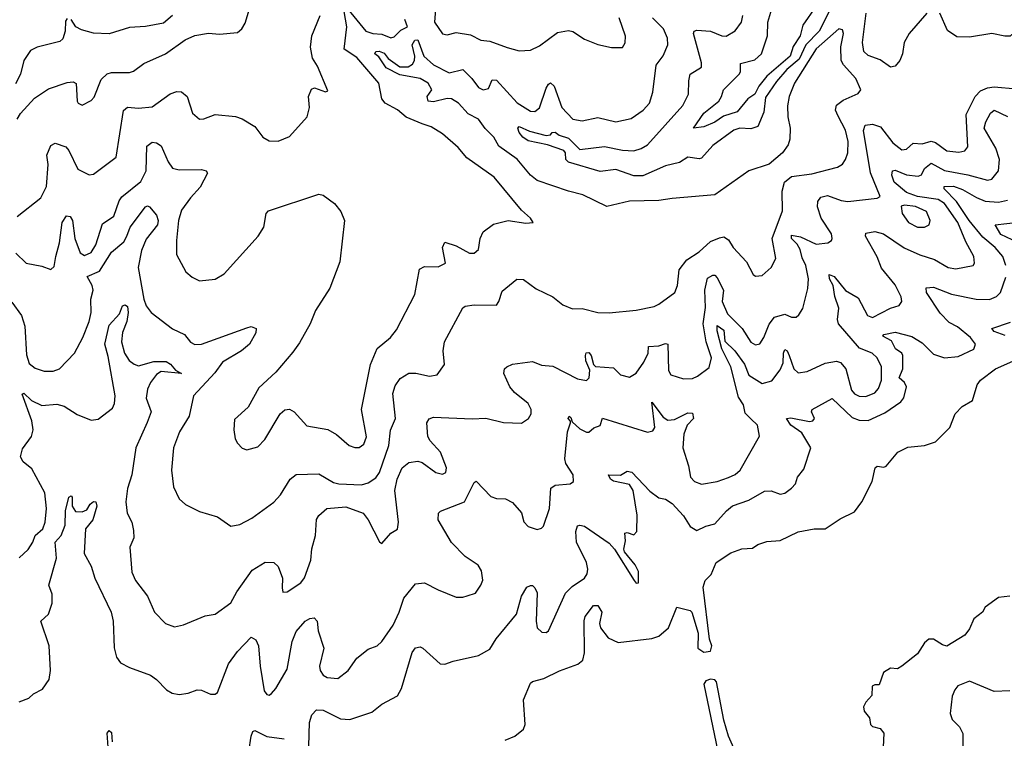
# Model space of a CAD drawing. Extents: x 1843161 to 1959474, y 907081 to 1016326.
# Tile 153 of 256: x 1865057 to 1869430, y 978534 to 981726. Entities that reach past the tile are written whole.
import ezdxf

# ---------------------------------------------------------------- set-up
doc = ezdxf.new("R2010")
doc.units = 0

msp = doc.modelspace()

# ---------------------------------------------------------------- linework, layer by layer
at = {"layer": '0CON20XD'}
for points in [[(1865045.7, 981285), (1865060.6, 981309.4), (1865121.9, 981378.1), (1865185, 981419.2), (1865267.1, 981447.1), (1865295, 981450), (1865307, 981443), (1865312.5, 981365), (1865316.7, 981355), (1865335, 981346.7), (1865375, 981366.7), (1865387.9, 981382.1), (1865418.9, 981461.1), (1865445, 981485.6), (1865465, 981491.9), (1865545, 981491.4), (1865561.7, 981498.3), (1865608.7, 981531.3), (1865705, 981574.3), (1865792.4, 981637.6), (1865834.3, 981655.7), (1865895, 981666.2), (1865945, 981662.5), (1866025, 981668.8), (1866043.8, 981685), (1866058.8, 981711.2), (1866077.5, 981775)], [(1866269.8, 980250.2), (1866195, 980160), (1866118.3, 980091.7), (1866071.2, 980005), (1866010.3, 979949.7), (1866007.5, 979905), (1866014.3, 979864.3), (1866023.8, 979845), (1866045, 979823.8), (1866065, 979816.2), (1866115, 979828.8), (1866145, 979862), (1866213.8, 979975), (1866235, 979993.3), (1866255, 979996.2), (1866276.2, 979985), (1866332, 979922), (1866425, 979905.6), (1866463.6, 979883.6), (1866520, 979835), (1866545, 979825.6), (1866565, 979825.6), (1866585, 979840.8), (1866596.5, 979873.5), (1866574.6, 979995.4), (1866614.8, 980195.2), (1866644.3, 980265.7), (1866704, 980315), (1866731.1, 980348.9), (1866811.5, 980505), (1866832.5, 980617.5), (1866855, 980630.6), (1866915, 980628.5), (1866947.8, 980645), (1866934.4, 980715), (1866945, 980738.8), (1866995, 980722.2), (1867055, 980690), (1867075, 980689.4), (1867094.4, 980705.6), (1867101.9, 980755), (1867115.7, 980784.3), (1867161.7, 980818.3), (1867226, 980834), (1867305, 980822.2), (1867337.5, 980825), (1867326.2, 980845), (1867285, 980880), (1867165, 981026.7), (1867042.4, 981112.4), (1867005, 981158.5), (1866935, 981220), (1866885, 981249.7), (1866845, 981263.2), (1866772.9, 981292.9), (1866735, 981326.2), (1866680, 981355), (1866665.6, 981375), (1866651.9, 981445), (1866555, 981558.4), (1866498.7, 981595), (1866510, 981695), (1866497.4, 981762.6)], [(1866515, 981772.9), (1866595, 981676.1), (1866625, 981665.4), (1866665, 981661.8), (1866705, 981645.5), (1866720.2, 981649.8), (1866750.4, 981679.6), (1866779.4, 981695), (1866767.4, 981727.4)], [(1866903.2, 981773.2), (1866900, 981715), (1866935, 981664.2), (1866955, 981658.6), (1866995, 981668.9), (1867059.7, 981659.7), (1867105, 981636), (1867145, 981631.1), (1867222.3, 981602.3), (1867275, 981587.3), (1867325, 981590.9), (1867365, 981610), (1867445, 981670), (1867495, 981678.6), (1867513.4, 981673.4), (1867565, 981639.2), (1867625, 981616.7), (1867685, 981602.5), (1867735, 981602.5), (1867746, 981624), (1867747.5, 981652.5), (1867720, 981735)], [(1868655, 981769.2), (1868607.4, 981675), (1868548.3, 981615), (1868518.5, 981551.5), (1868463.6, 981505), (1868418.2, 981451.8), (1868368.7, 981381.3), (1868361.9, 981315), (1868335, 981252.5), (1868305, 981242), (1868255, 981243.8), (1868229.2, 981235), (1868135, 981167.3), (1868085, 981111.5), (1868075, 981107.8), (1868025, 981115.4), (1867987.7, 981092.3), (1867925, 981076.5), (1867825, 981032.8), (1867785, 981032.4), (1867705, 981061.4), (1867635, 981052), (1867495, 981093.5), (1867483.3, 981105), (1867480.4, 981135), (1867473.6, 981145), (1867401.2, 981171.2), (1867315, 981187.8), (1867290.9, 981205), (1867275.5, 981225), (1867270, 981245), (1867275, 981252), (1867321.5, 981231.5), (1867395, 981211.6), (1867415.2, 981214.8), (1867422.3, 981225), (1867435, 981226.6), (1867452.7, 981212.7), (1867495, 981200.5), (1867545, 981149.7), (1867655, 981163.4), (1867733.8, 981146.2), (1867785, 981144.4), (1867816.5, 981153.5), (1867845, 981171), (1868002.4, 981345), (1868027.8, 981395), (1868028.7, 981455), (1868035.3, 981484.7), (1868084.6, 981515.4), (1868085.9, 981535), (1868050, 981665), (1868052.5, 981675), (1868065, 981680), (1868125, 981674.7), (1868175, 981654.6), (1868195, 981652.9), (1868235, 981677.1), (1868263.1, 981715), (1868268.5, 981745)], [(1868593.4, 981785), (1868535, 981701.5), (1868523.8, 981655), (1868492.5, 981607.5), (1868478.9, 981565), (1868374.9, 981475.1), (1868339.1, 981430.9), (1868321.4, 981395), (1868291.3, 981375), (1868243.4, 981316.6), (1868182.2, 981297.8), (1868145, 981271.6), (1868095, 981250.5), (1868050, 981245), (1868095, 981311.4), (1868161.5, 981365), (1868174.5, 981385), (1868183.1, 981415), (1868252.5, 981485), (1868258.2, 981495), (1868258.7, 981531.3), (1868322.6, 981547.4), (1868351.8, 981575), (1868378.6, 981655), (1868379.3, 981715), (1868398.1, 981775)], [(1869085.7, 981755), (1869007.5, 981665), (1868984.6, 981625), (1868978, 981575), (1868966.2, 981545), (1868945, 981520), (1868925, 981515.6), (1868878.4, 981548.4), (1868825, 981567.3), (1868806.5, 981585), (1868800, 981625), (1868816.4, 981755)], [(1869705, 981765.2), (1869540.2, 981709.8), (1869495, 981689.3), (1869456.2, 981653.8), (1869432.9, 981652.9), (1869375, 981665.3), (1869275, 981648.8), (1869219.8, 981649.8), (1869178.1, 981678.1), (1869143.5, 981755)], [(1865268.3, 981731.7), (1865260.7, 981719.3), (1865258.8, 981675), (1865248.8, 981641.2), (1865235, 981630), (1865135, 981604.5), (1865105, 981588.9), (1865075.4, 981545), (1865060.4, 981485), (1865038.7, 981441.3)], [(1865045, 980851.9), (1865150.8, 980935), (1865175.4, 980985), (1865183.3, 981083.3), (1865176.9, 981125), (1865195, 981168), (1865215, 981177.8), (1865261.5, 981161.5), (1865275.3, 981145.3), (1865315, 981063.1), (1865365, 981037.5), (1865385, 981040), (1865485, 981116.2), (1865517.7, 981322.3), (1865535, 981337.5), (1865585, 981332.7), (1865645, 981339.6), (1865725, 981396.8), (1865755, 981407.6), (1865775, 981406.6), (1865800, 981385), (1865825, 981310.8), (1865855, 981284.3), (1865875, 981285.6), (1865925, 981304.5), (1866015, 981296), (1866045, 981286), (1866101.9, 981251.9), (1866136.2, 981205), (1866165, 981188), (1866205, 981186.2), (1866255, 981208), (1866334, 981295), (1866344.1, 981335.9), (1866340, 981385), (1866352.3, 981417.7), (1866366.2, 981423.8), (1866415, 981406), (1866425, 981410), (1866379.3, 981519.3), (1866357.5, 981555), (1866348.5, 981605), (1866354.4, 981655), (1866391.4, 981745)], [(1865735, 981745.6), (1865695, 981711.4), (1865615, 981696), (1865545, 981691.4), (1865454.1, 981664.1), (1865385, 981666), (1865331.2, 981681.2), (1865306.7, 981695), (1865285, 981727.5)], [(1867955, 980931.5), (1867895, 980923.6), (1867765, 980920.4), (1867665, 980896.4), (1867558.7, 980948.7), (1867495, 980964), (1867355, 981012.7), (1867325.5, 981035), (1867266.8, 981106.8), (1867184.4, 981165), (1867162.5, 981205), (1867123.7, 981243.7), (1867095, 981283.8), (1867048.2, 981308.2), (1867005.7, 981355), (1866975, 981374.4), (1866955, 981377), (1866895, 981360.9), (1866871.3, 981365), (1866866.4, 981385), (1866887, 981415), (1866871.1, 981445), (1866835, 981465.2), (1866745, 981482.1), (1866685, 981512.5), (1866651.3, 981561.3), (1866634.6, 981575), (1866639.2, 981585), (1866653.7, 981586.3), (1866675, 981577.7), (1866693.5, 981553.5), (1866745, 981517.5), (1866782.5, 981517.5), (1866801.7, 981528.3), (1866810.9, 981545), (1866812, 981565), (1866800.3, 981615), (1866811.4, 981635), (1866825, 981637.6), (1866852.4, 981565), (1866895, 981525.7), (1866965, 981490.4), (1867025, 981505.4), (1867065.4, 981465.4), (1867095, 981425.7), (1867115, 981415.2), (1867139.4, 981420.6), (1867155, 981459.5), (1867175, 981457), (1867266.5, 981356.5), (1867325, 981320), (1867345, 981318.4), (1867365, 981334.6), (1867395, 981421.9), (1867405, 981440.5), (1867415, 981445.5), (1867431.1, 981431.1), (1867465, 981335.6), (1867514.3, 981284.3), (1867555, 981276.7), (1867625, 981291.5), (1867705, 981273.1), (1867772.5, 981287.5), (1867825.7, 981325), (1867853.8, 981356.2), (1867868.8, 981405), (1867883.2, 981525), (1867914.2, 981565.8), (1867936.2, 981615), (1867933.9, 981645), (1867915.8, 981685), (1867868.1, 981735)], [(1865021.7, 980471.7), (1865065, 980412.5), (1865079.2, 980365), (1865087.1, 980237.1), (1865099.1, 980199.1), (1865125, 980178.9), (1865165, 980165.3), (1865205, 980164.7), (1865234.4, 980175), (1865300.8, 980245), (1865337.5, 980315), (1865365.4, 980385), (1865373.6, 980425), (1865372.9, 980485), (1865382.8, 980525), (1865379.3, 980545), (1865357.1, 980585), (1865411.4, 980608.6), (1865465, 980693.1), (1865519.8, 980740.2), (1865532.1, 980765), (1865547.3, 980805), (1865615, 980894.5), (1865625, 980898.9), (1865632.9, 980895), (1865665, 980858.2), (1865671.8, 980835), (1865668.8, 980815), (1865617.9, 980752.1), (1865598.5, 980701.5), (1865583.6, 980625), (1865608.9, 980485), (1865618.2, 980455), (1865640.6, 980425), (1865735, 980353.5), (1865788.2, 980328.2), (1865815, 980294.4), (1865835, 980283.5), (1865865, 980285.4), (1866065, 980358.1), (1866085, 980363.8), (1866106.7, 980355), (1866106, 980335), (1866076.9, 980285), (1866042.2, 980255), (1865957.3, 980205), (1865923, 980157), (1865829.5, 980055), (1865810, 979965), (1865766.7, 979895), (1865740.5, 979825), (1865730.9, 979725), (1865740.6, 979650.6), (1865765, 979598), (1865793.3, 979573.3), (1865855, 979542.5), (1865935, 979518.8), (1865995, 979476), (1866035, 979484.3), (1866087.6, 979512.4), (1866186.1, 979583.9), (1866214.6, 979615.4), (1866258.6, 979685), (1866285, 979705.6), (1866385, 979708.7), (1866450.9, 979670.9), (1866475, 979664.8), (1866575, 979659.7), (1866605, 979669.6), (1866638.8, 979691.2), (1866655, 979714.3), (1866696.7, 979835), (1866703.1, 979903.1), (1866726.7, 979955), (1866713.6, 980066.4), (1866725, 980100), (1866747.2, 980132.8), (1866785, 980155.5), (1866816.1, 980156.1), (1866876.8, 980143.2), (1866911.3, 980148.7), (1866944, 980195), (1866937.8, 980255), (1866943.9, 980296.1), (1867025, 980446.7), (1867035.9, 980454.1), (1867075, 980460), (1867175, 980458.8), (1867185.5, 980474.5), (1867199.2, 980520.8), (1867265, 980574.2), (1867295, 980572), (1867350.6, 980530.6), (1867425, 980495.8), (1867469.2, 980459.2), (1867512.3, 980442.3), (1867555, 980444.2), (1867625, 980425.8), (1867675, 980424.4), (1867795, 980436.7), (1867875, 980453.1), (1867895, 980462.9), (1867966.9, 980515), (1867979.2, 980545), (1867985.8, 980615), (1868020.4, 980659.6), (1868074.6, 980695), (1868125, 980740.7), (1868165, 980758), (1868185, 980761.5), (1868205, 980748.9), (1868226.2, 980715), (1868285, 980651.4), (1868314.5, 980595), (1868325, 980587.1), (1868355, 980590.6), (1868394.3, 980625), (1868415.5, 980665), (1868398.8, 980755), (1868445, 980877.5), (1868442.9, 980965), (1868454.5, 981005), (1868485, 981029.5), (1868575, 981041.6), (1868689.3, 981070.7), (1868711.1, 981085), (1868725, 981106), (1868734.7, 981135.3), (1868736.8, 981185), (1868724.4, 981235), (1868691.7, 981298.3), (1868679.6, 981325), (1868685, 981346.1), (1868715, 981368.9), (1868781.7, 981398.3), (1868792.5, 981415), (1868771.1, 981465), (1868716, 981526), (1868705.6, 981545), (1868703.6, 981606.4), (1868715.4, 981665.4), (1868710.7, 981680.7), (1868695, 981685.4), (1868595, 981596.5), (1868498.1, 981445), (1868474.3, 981385), (1868466.8, 981343.2), (1868468, 981295), (1868479.1, 981245), (1868478.2, 981195), (1868469.5, 981170.5), (1868445, 981134.5), (1868385.4, 981084.6), (1868295, 981055.6), (1868145, 980948.1), (1867955, 980931.5)], [(1865055, 979336.2), (1865095, 979372.5), (1865115.3, 979405), (1865125, 979435.4), (1865160.3, 979465), (1865170, 979495), (1865175.5, 979555), (1865168.1, 979625), (1865110.9, 979730.9), (1865072.9, 979762.9), (1865060.8, 979785), (1865069.2, 979820.8), (1865110, 979875), (1865116.9, 979905), (1865110.9, 979945), (1865067.5, 980062.5), (1865075, 980067.8), (1865110, 980035), (1865155, 980012.5), (1865222, 980018), (1865255, 980010), (1865312.6, 979972.6), (1865375, 979948), (1865405, 979952), (1865468.8, 980001.2), (1865478.1, 980021.9), (1865480.4, 980055), (1865450.5, 980230.5), (1865434.8, 980285), (1865455, 980370), (1865500.6, 980419.4), (1865514.2, 980455.8), (1865525, 980459.7), (1865535, 980452.5), (1865538.6, 980425), (1865532.8, 980385), (1865512.8, 980337.2), (1865509.4, 980295), (1865523, 980245), (1865542.7, 980212.7), (1865565, 980195.6), (1865585, 980189.5), (1865652, 980208), (1865707.5, 980207.5), (1865726.5, 980196.5), (1865748.9, 980168.9), (1865776.2, 980155), (1865685, 980163.1), (1865665, 980150.9), (1865637.5, 980115), (1865624.2, 980085.8), (1865618.9, 980045), (1865641.4, 979985), (1865623, 979937), (1865572.1, 979825), (1865555.3, 979705), (1865535, 979643.8), (1865527.6, 979585), (1865534.1, 979534.1), (1865554.6, 979494.6), (1865562.3, 979457.7), (1865563.8, 979425), (1865546.4, 979383.6), (1865555, 979272.5), (1865571.1, 979235), (1865624.5, 979165), (1865655, 979094), (1865704, 979045), (1865745, 979029.4), (1865785, 979038.6), (1865881.2, 979078.8), (1865925, 979086.2), (1865994.5, 979135.5), (1866022, 979185), (1866089.5, 979280.5), (1866146.9, 979316.9), (1866185, 979315.7), (1866205, 979297.5), (1866223.8, 979245), (1866223.1, 979203.1), (1866225, 979183.8), (1866245, 979184.2), (1866305, 979225.6), (1866322.4, 979247.6), (1866350.2, 979325), (1866354.8, 979375.2), (1866370, 979435), (1866375, 979506.7), (1866385, 979524), (1866421.2, 979555), (1866505, 979562.9), (1866582.5, 979535), (1866604.4, 979505), (1866655, 979406.7), (1866665, 979400), (1866705, 979446), (1866735, 979463.8), (1866739.4, 979495), (1866722.4, 979635), (1866734.1, 979685.9), (1866755.6, 979735), (1866785, 979760), (1866825, 979765.8), (1866845, 979759.2), (1866905, 979714.4), (1866935, 979707.5), (1866950, 979715), (1866952.5, 979735), (1866925.6, 979805), (1866880, 979855), (1866869.4, 979875), (1866865.8, 979935), (1866875, 979953.8), (1866895, 979960.6), (1867066.9, 979953.1), (1867127, 979957), (1867205, 979936.9), (1867285.8, 979934.2), (1867316.2, 979955), (1867328, 979975), (1867329.2, 979995), (1867315, 980020.8), (1867255, 980070), (1867233.9, 980095), (1867207.8, 980155), (1867210, 980175), (1867220, 980185), (1867245, 980195.7), (1867335, 980207.5), (1867375, 980191.1), (1867425, 980186.9), (1867535, 980131.1), (1867575, 980123.8), (1867586.5, 980135), (1867589, 980169), (1867571.4, 980211.4), (1867569.6, 980235), (1867573.6, 980246.4), (1867585, 980247.8), (1867595, 980234.4), (1867605.2, 980195.2), (1867615, 980185.3), (1867695, 980180), (1867725, 980149.4), (1867765, 980137.8), (1867795, 980156.9), (1867828.5, 980205), (1867847.7, 980245), (1867850, 980275), (1867895, 980277.6), (1867925, 980287.7), (1867935.6, 980284.4), (1867938.8, 980168.8), (1867948.8, 980148.8), (1868005, 980130.5), (1868045, 980132.7), (1868067.8, 980142.2), (1868119.3, 980180.7), (1868129.7, 980225), (1868105.5, 980295.5), (1868092.4, 980375), (1868102.7, 980447.3), (1868099.5, 980525), (1868112, 980578), (1868135, 980591.8), (1868145, 980590.9), (1868155, 980580.3), (1868183.1, 980525), (1868177.5, 980475), (1868200.5, 980420.5), (1868265.3, 980355), (1868305, 980294.6), (1868325, 980282.7), (1868343.6, 980286.4), (1868362.1, 980315), (1868386, 980374), (1868409.2, 980405), (1868455, 980418.9), (1868485, 980405.6), (1868505, 980405.7), (1868517.5, 980415), (1868535, 980443.8), (1868557.6, 980532.4), (1868560.6, 980575), (1868548.2, 980635), (1868531.9, 980668.1), (1868523.5, 980705), (1868509.5, 980729.5), (1868484.4, 980755), (1868485, 980768.6), (1868525, 980761.3), (1868595, 980729.7), (1868646.2, 980735), (1868661.9, 980745), (1868665.4, 980754.6), (1868662.3, 980775), (1868616.6, 980845), (1868600, 980895), (1868601.2, 980918.8), (1868615, 980938.6), (1868645, 980945.6), (1868705, 980923.2), (1868735, 980918.5), (1868865, 980933.3), (1868878.3, 980941.7), (1868836.2, 981046.2), (1868805.4, 981234.6), (1868812.1, 981257.9), (1868845, 981262), (1868879.8, 981249.8), (1868935, 981178.7), (1868975, 981148.2), (1868995, 981151.2), (1869025, 981178.6), (1869065, 981174.7), (1869105, 981186.9), (1869125, 981181.2), (1869175, 981144.1), (1869227.6, 981137.6), (1869255, 981143.5), (1869268.1, 981161.9), (1869261.4, 981305), (1869300.7, 981385), (1869325, 981410.9), (1869355, 981424.3), (1869385, 981428.6), (1869485, 981419.2)], [(1868304.1, 979954.1), (1868278.8, 979978.8), (1868271.4, 980015), (1868250.2, 980050.2), (1868216.1, 980185), (1868175.7, 980265), (1868154.9, 980345), (1868155, 980368.2), (1868185, 980347.6), (1868188.6, 980298.6), (1868233, 980255), (1868276.2, 980196.2), (1868295, 980146.9), (1868355, 980110.9), (1868397.1, 980122.9), (1868435, 980170.6), (1868447.7, 980202.3), (1868448.8, 980245), (1868455, 980261.1), (1868465, 980255.6), (1868475, 980234.5), (1868495.5, 980175), (1868515, 980158.1), (1868555, 980163.6), (1868635, 980201.2), (1868685, 980209.6), (1868702.9, 980202.9), (1868725.6, 980175.6), (1868751.2, 980081.2), (1868765, 980063.9), (1868785, 980053.5), (1868815, 980051.9), (1868855, 980068.7), (1868871.9, 980088.1), (1868884.2, 980125), (1868885.2, 980185), (1868865.9, 980225), (1868843.5, 980245), (1868786.8, 980266.8), (1868693.1, 980375), (1868689.1, 980395), (1868695.3, 980445), (1868676.7, 980496.7), (1868669.6, 980545), (1868654.1, 980575), (1868652.7, 980595), (1868675.1, 980585.1), (1868725, 980523.9), (1868780.7, 980490.7), (1868822.9, 980412.9), (1868845, 980403.8), (1868925, 980445.4), (1868962.7, 980457.3), (1868975.6, 980475), (1868972.5, 980495), (1868945, 980548.5), (1868885, 980622.1), (1868865, 980673.6), (1868813.3, 980765), (1868815, 980778.8), (1868855, 980785.4), (1868894, 980775), (1868985, 980713.5), (1869055, 980681.8), (1869120.4, 980660.4), (1869181.4, 980625), (1869215, 980619.2), (1869291.2, 980635), (1869298.1, 980645), (1869294.5, 980675), (1869259, 980739), (1869223.4, 980825), (1869165, 980910.2), (1869137, 980927), (1869045, 980941.4), (1868995, 980959), (1868941.2, 981005), (1868930, 981035), (1868933.5, 981055), (1868945, 981058.2), (1868995, 981037.8), (1869048, 981032), (1869062.4, 981037.6), (1869075.8, 981065), (1869105, 981088.9), (1869165, 981056.9), (1869267.8, 981037.8), (1869355, 981013.6), (1869375, 981017.9), (1869404, 981055), (1869408.4, 981105), (1869393.1, 981155), (1869340.2, 981245), (1869347.8, 981272.2), (1869368.5, 981311.5), (1869385, 981323.8), (1869445, 981296.5)], [(1865039.6, 980689.6), (1865085, 980644.4), (1865155, 980630.8), (1865195, 980616.2), (1865210, 980630), (1865217.9, 980675), (1865233.3, 980735), (1865245.4, 980825), (1865265, 980855.7), (1865281.4, 980851.4), (1865292.1, 980835), (1865301.2, 980755), (1865325, 980690.5), (1865345, 980679.1), (1865375, 980692.5), (1865395, 980725.8), (1865425, 980819.5), (1865475.7, 980854.3), (1865498.7, 980921.3), (1865511, 980939), (1865595, 981007.5), (1865618.2, 981055), (1865621.9, 981165), (1865645, 981182.5), (1865665, 981180), (1865685, 981166), (1865716.2, 981095), (1865735, 981066.9), (1865765, 981060), (1865865, 981060.8), (1865885.7, 981055.7), (1865891.2, 981045), (1865858.2, 980981.8), (1865815, 980935.6), (1865775, 980880), (1865762, 980835), (1865753.9, 980746.1), (1865753.8, 980683.8), (1865795, 980606), (1865822.4, 980582.4), (1865855, 980566), (1865925, 980574.3), (1865965, 980597.1), (1866116.7, 980765), (1866141.9, 980805), (1866151.4, 980865), (1866162.5, 980877.5), (1866385, 980950.6), (1866405, 980947.1), (1866455, 980909.2), (1866483.1, 980875), (1866498.9, 980835), (1866478.6, 980651.4), (1866435, 980534), (1866370, 980435), (1866346.7, 980375), (1866299.5, 980290.5), (1866269.8, 980250.2)], [(1869437.6, 980635), (1869424.2, 980675), (1869388.9, 980715), (1869335, 980759.8), (1869273.3, 980835), (1869218.3, 980918.3), (1869162.5, 980975), (1869162.5, 980985), (1869205, 980986.2), (1869245, 980971.4), (1869306.9, 980936.9), (1869345, 980919.8), (1869403.6, 980916.4), (1869445, 980925.3)], [(1869075, 980804.5), (1869095.7, 980815), (1869101.4, 980835), (1869084.5, 980875), (1869035, 980896.8), (1868987.3, 980902.7), (1868971.5, 980898.5), (1868976.5, 980865), (1869004.8, 980824.8), (1869045, 980804.6), (1869075, 980804.5)], [(1869465, 980748.8), (1869415, 980772.4), (1869390, 980815), (1869492.7, 980827.3)], [(1866341.1, 978498.9), (1866344.8, 978605.2), (1866355, 978638.8), (1866375, 978661.2), (1866405, 978658.8), (1866481.1, 978621.1), (1866522.7, 978617.3), (1866620.3, 978649.7), (1866665, 978685.6), (1866735, 978723.3), (1866752.2, 978755), (1866800, 978915), (1866815, 978936), (1866835, 978941.2), (1866847.5, 978935), (1866925, 978865.8), (1866945, 978864.2), (1866982.6, 978877.4), (1867095, 978901.9), (1867145, 978930), (1867173.3, 978976.7), (1867262.9, 979085), (1867285, 979166.2), (1867310, 979205), (1867325, 979213.3), (1867335, 979212.5), (1867345, 979202.5), (1867355, 979180), (1867350.4, 979055), (1867355.4, 979025.4), (1867375.5, 979005.5), (1867395, 979004.5), (1867405, 979011.4), (1867481.6, 979178.4), (1867511, 979209), (1867564.8, 979245.2), (1867577.2, 979265), (1867580, 979285), (1867574.2, 979315), (1867529.6, 979405), (1867526.5, 979453.5), (1867535, 979477.5), (1867545, 979481.4), (1867565, 979476.7), (1867675, 979401.5), (1867698.2, 979375), (1867785.8, 979235.8), (1867795, 979223.8), (1867805.8, 979224.2), (1867806, 979275), (1867791.1, 979305), (1867742.7, 979362.7), (1867739.5, 979375), (1867748.2, 979411.8), (1867745, 979446.2), (1867755, 979449.1), (1867785, 979438.5), (1867797.3, 979452.7), (1867799.2, 979525), (1867781.4, 979635), (1867765, 979662.3), (1867695, 979676.9), (1867681.2, 979685), (1867671.4, 979705), (1867725, 979703.8), (1867755, 979720.8), (1867775, 979716), (1867855, 979632.7), (1867895, 979602.9), (1867925, 979596), (1867955, 979577.3), (1868005, 979521.8), (1868035.5, 979475), (1868065, 979457.5), (1868105, 979476.4), (1868145, 979486.7), (1868195.5, 979545), (1868222.7, 979567.3), (1868295, 979592.5), (1868365, 979631.4), (1868395, 979634.3), (1868435, 979618.6), (1868455, 979622.9), (1868485.6, 979645), (1868502.9, 979665), (1868511.9, 979695), (1868539.9, 979730.1), (1868570.5, 979825), (1868530.5, 979890.5), (1868481.9, 979925), (1868462.5, 979955), (1868482.4, 979957.6), (1868565, 979942.2), (1868580, 979945), (1868587.5, 979955), (1868574.2, 979985), (1868576.2, 979995), (1868665, 980044.4), (1868755, 979960), (1868785, 979948), (1868825, 979946.7), (1868899.8, 979980.2), (1868971.1, 980028.9), (1868983.5, 980046.5), (1868995.3, 980095), (1868987.3, 980115), (1868963.3, 980135), (1868979.2, 980175), (1868980, 980235), (1868975, 980245.3), (1868947.1, 980265), (1868929.7, 980299.7), (1868891.1, 980321.1), (1868895, 980327.7), (1868945, 980338.8), (1869018.8, 980318.8), (1869065, 980291.6), (1869115, 980240), (1869165, 980224.7), (1869225, 980230), (1869295, 980262.7), (1869302.1, 980285), (1869280.4, 980315), (1869221.7, 980361.7), (1869185, 980381.2), (1869145, 980422.5), (1869083.9, 980515), (1869082.5, 980535), (1869115, 980538.2), (1869195, 980506.9), (1869305, 980485.3), (1869365, 980483.2), (1869395, 980496.2), (1869413.8, 980515), (1869437, 980583)], [(1869434, 980324), (1869385, 980341.8), (1869374.4, 980355), (1869457.8, 980382.2)], [(1867213.8, 978526.2), (1867255.9, 978544.1), (1867294.3, 978575), (1867302.5, 978595), (1867294.6, 978705), (1867325, 978778.8), (1867335, 978787.1), (1867385, 978800.5), (1867455, 978834.5), (1867536, 978864), (1867558.5, 978881.5), (1867565.9, 978914.1), (1867563.7, 979056.3), (1867569.2, 979075), (1867605.8, 979124.2), (1867625, 979124), (1867642.7, 979095), (1867631.5, 979045), (1867636.9, 979025), (1867670.6, 978980.6), (1867715, 978959.6), (1867865, 978977.6), (1867895, 978988.4), (1867938.7, 979025), (1867975, 979116.2), (1868035, 979102.5), (1868042.5, 979095), (1868071.1, 979001.1), (1868068.7, 978935), (1868095, 978917.6), (1868125, 978921.2), (1868130.8, 978945), (1868121.4, 978975), (1868093.2, 979205), (1868101.5, 979235), (1868128.4, 979261.6), (1868150, 979315), (1868215, 979357.5), (1868265, 979375.6), (1868311.5, 979378.5), (1868335, 979394.6), (1868375, 979408.6), (1868435, 979412.3), (1868515, 979450.9), (1868585, 979464.7), (1868635, 979464.5), (1868700.4, 979509.6), (1868765, 979540), (1868798, 979585), (1868843.8, 979675), (1868856.2, 979735), (1868865, 979743.8), (1868895, 979738.8), (1868905, 979742.5), (1868956.7, 979805), (1869002.1, 979827.9), (1869075, 979835.5), (1869125, 979850.9), (1869188, 979915), (1869212, 979975), (1869242.5, 980007.5), (1869288.1, 980035), (1869310, 980105), (1869325, 980125.6), (1869390.8, 980175), (1869481.4, 980215)], [(1865055, 978695.7), (1865097.9, 978712.1), (1865117.7, 978732.3), (1865157.6, 978752.4), (1865187.9, 978795), (1865193.6, 978835), (1865187.3, 978945), (1865150.8, 979055), (1865184.4, 979085.6), (1865200.5, 979135), (1865200.8, 979175), (1865186, 979215), (1865220, 979335), (1865214.6, 979405), (1865241.4, 979435), (1865258.9, 979481.1), (1865260, 979545), (1865275, 979606), (1865285, 979612), (1865289.4, 979605), (1865290, 979565), (1865305, 979542.5), (1865335, 979540), (1865355, 979549.2), (1865369.6, 979575), (1865385, 979586.2), (1865395.4, 979585.4), (1865400, 979565), (1865381.5, 979505), (1865349.4, 979465), (1865343.1, 979355), (1865375, 979298.8), (1865390, 979245), (1865463.1, 979095), (1865471.3, 979055), (1865476.3, 978936.3), (1865487.1, 978895), (1865505, 978869.4), (1865545, 978848.5), (1865638, 978815), (1865665, 978795.7), (1865709.3, 978749.3), (1865734.6, 978734.6), (1865765, 978728.9), (1865805, 978734.4), (1865845, 978749.2), (1865865, 978747.5), (1865905, 978730), (1865925, 978730.8), (1865935, 978737.5), (1865984.6, 978865), (1866025, 978920.5), (1866085, 978983.8), (1866105, 978972), (1866118.2, 978945), (1866125.4, 978855), (1866142.2, 978745), (1866155, 978728.8), (1866165, 978726.2), (1866175, 978733.3), (1866195, 978756), (1866245, 978842), (1866266.8, 978965), (1866285, 979008.6), (1866325, 979054.2), (1866345, 979065.8), (1866365, 979068.8), (1866378.8, 979055), (1866382.1, 979012.1), (1866407.3, 978935), (1866387.9, 978855), (1866390.8, 978835), (1866405, 978815.5), (1866423.1, 978805), (1866469.7, 978800.3), (1866515.6, 978835), (1866555, 978890), (1866605, 978930), (1866645, 978945.8), (1866665, 978964), (1866715, 979037.5), (1866742.9, 979095), (1866762.8, 979157.2), (1866815, 979220.5), (1866855, 979225.6), (1866915, 979193.3), (1866995, 979161.9), (1867025, 979160.6), (1867045, 979166.9), (1867081.7, 979178.3), (1867105.7, 979215), (1867113.3, 979236.7), (1867108.7, 979278.7), (1867093, 979303), (1867035, 979342.1), (1866974.1, 979404.1), (1866915.5, 979505), (1866917.1, 979535), (1866926.4, 979543.6), (1867032.7, 979585), (1867075, 979670), (1867085, 979675.8), (1867148.9, 979608.9), (1867175, 979599.2), (1867215, 979597.5), (1867245, 979582), (1867285.4, 979535.4), (1867295.5, 979495.5), (1867315, 979475.8), (1867355, 979461.4), (1867375, 979468), (1867383, 979477), (1867410, 979555), (1867415.5, 979645), (1867435, 979659.2), (1867502.5, 979665), (1867517.1, 979675), (1867514.5, 979705), (1867483.1, 979755), (1867478.6, 979775), (1867489.5, 979895), (1867502.9, 979935), (1867503.6, 979943.6), (1867493.5, 979955), (1867497.5, 979965), (1867505, 979960), (1867510.5, 979940.5), (1867545, 979909.2), (1867575, 979894), (1867585, 979894.2), (1867607.2, 979912.8), (1867635.6, 979924.4), (1867645, 979955.7), (1867845, 979894.4), (1867869.6, 979900.4), (1867878.2, 979915), (1867865, 980027.5), (1867915, 979960.7), (1867935, 979947.4), (1867965, 979951.1), (1868025, 979979.6), (1868045, 979978.3), (1868049.1, 979955), (1868020.8, 979925), (1868006.5, 979885), (1868002.1, 979825), (1868027.5, 979745), (1868036.5, 979695), (1868054.7, 979674.7), (1868085, 979662.5), (1868155, 979675.4), (1868205, 979692.5), (1868235, 979705.8), (1868257.6, 979725), (1868342.9, 979877.1), (1868333.2, 979925), (1868304.1, 979954.1)], [(1869455, 979166.2), (1869405, 979160), (1869345, 979116.7), (1869333.8, 979095), (1869294.2, 979065), (1869275, 979020), (1869255, 978992.9), (1869175, 978944.3), (1869155, 978948.9), (1869115.2, 978975.2), (1869095, 978975.3), (1869075, 978958.8), (1869045, 978908.8), (1868975, 978854.4), (1868955, 978842.5), (1868925, 978846.2), (1868894.1, 978825.9), (1868875, 978772.5), (1868855, 978772.5), (1868843.9, 978766.1), (1868842, 978725), (1868814.6, 978695.4), (1868804.5, 978674.5), (1868808.1, 978655), (1868832, 978625), (1868836.2, 978595), (1868845, 978586.2), (1868878.3, 978578.3), (1868895, 978556.7), (1868892.2, 978495)], [(1868235, 978477.5), (1868205, 978544.3), (1868183.7, 978615), (1868151.6, 978785), (1868144.2, 978794.2), (1868125, 978796.6), (1868105, 978789.3), (1868096.1, 978775), (1868157.8, 978475)], [(1869455.3, 978744.7), (1869385, 978741.8), (1869275, 978788.1), (1869223, 978767), (1869209.7, 978750.3), (1869197.9, 978722.1), (1869190, 978645), (1869198.4, 978618.4), (1869230.5, 978585), (1869246.4, 978555), (1869245.4, 978445)], [(1865450, 978495), (1865445, 978557.5), (1865455, 978568.8), (1865465, 978560), (1865468.3, 978518.3)], [(1866074.6, 978475.4), (1866085, 978543.3), (1866092, 978565), (1866101.4, 978568.6), (1866155, 978542.1), (1866231.5, 978531.5)]]:
    msp.add_lwpolyline(points, dxfattribs=at)

doc.saveas('drawing.dxf')
